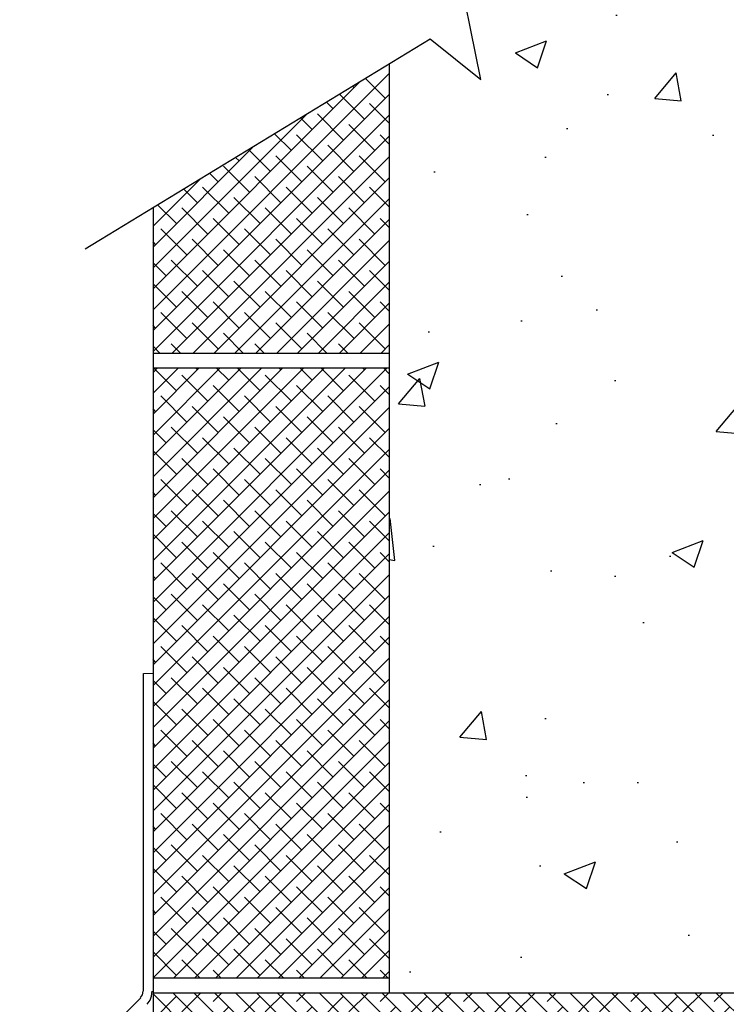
# Model space of a CAD drawing. Header units: inches. Extents: x 19734 to 55198, y -1945 to 10268.
# Tile 41 of 53: x 49755 to 49849, y 485 to 617. Entities that reach past the tile are written whole.
import ezdxf

# ---------------------------------------------------------------- set-up
doc = ezdxf.new("R2010")
doc.units = ezdxf.units.IN
doc.header["$MEASUREMENT"] = 0
doc.layers.add('G-ANNO-SYMB', color=7, linetype='Continuous', lineweight=30)
pattern_1 = [(45, (81503.6875, -17658.5791), (-1.39800904, 1.39800904), []), (135, (81503.6875, -17658.5791), (-4.19402711, 1.39800904), [4.94270835, -2.965625])]

msp = doc.modelspace()

# ---------------------------------------------------------------- hatches: boundary and pattern name
at = {"layer": 'G-ANNO-SYMB'}
h = msp.add_hatch(dxfattribs=at)
h.set_pattern_fill('AR-CONC', color=256, scale=5.93125)
h.set_pattern_definition([(50, (81503.688, -17658.58), (42.542495, -3.721986), [4.44844, -48.932813]), (355, (81503.688, -17658.58), (-8.22969, 44.614396), [3.55875, -39.14625]), (100.45144, (81507.233, -17658.89), (34.312806, 40.89241), [3.78059, -41.58649]), (46.1842, (81503.69, -17646.717), (63.30075, -9.81736), [6.67266, -73.39922]), (96.63564, (81508.96, -17647.535), (55.43714, 57.77741), [5.67089, -62.37977]), (351.18416, (81503.69, -17646.717), (55.43714, 57.77741), [5.33813, -58.71938]), (21, (81509.62, -17649.682), (35.40405, -23.880333), [4.44844, -48.932813]), (326, (81509.62, -17649.682), (14.43164, 43.01046), [3.55875, -39.14625]), (71.45144, (81512.57, -17651.672), (49.83569, 19.13013), [3.78059, -41.58649]), (37.5, (81503.688, -17658.579), (0.7212314, 19.744767), [0, -38.67175, 0, -39.739375, 0, -39.294531]), (7.5, (81503.688, -17658.58), (15.603312, 23.393545), [0, -22.657375, 0, -37.782063, 0, -14.976406]), (327.5, (81490.461, -17658.579), (31.662343, -1.337786), [0, -14.828125, 0, -46.26375, 0, -61.388438]), (317.5, (81484.53, -17658.58), (34.59023, 5.937477), [0, -19.276563, 0, -30.723875, 0, -43.594688])])
h.paths.add_polyline_path([(49851.81565, 534.11468), (49851.81565, 639.90864), (49819.97602, 620.52921), (49813.20641, 625.94743), (49816.61252, 608.9434), (49809.84292, 614.36162), (49804.36565, 611.02784), (49804.36565, 486.66468), (49929.34236, 486.66468), (49926.55396, 491.24592), (49931.97217, 498.01552), (49914.96815, 494.60941), (49920.38637, 501.37902), (49900.46155, 534.11468)])
h = msp.add_hatch(dxfattribs=at)
h.set_pattern_fill('ANSI38', color=256, scale=15.816667)
h.set_pattern_definition(pattern_1)
h.paths.add_polyline_path([(49772.73232, 572.30101), (49804.36565, 572.30101), (49804.36565, 611.02784), (49772.73232, 591.77397)])
h = msp.add_hatch(dxfattribs=at)
h.set_pattern_fill('ANSI38', color=256, scale=15.816667)
h.set_pattern_definition(pattern_1)
h.paths.add_polyline_path([(49772.73232, 488.64177), (49804.36565, 488.64177), (49804.36565, 570.32392), (49772.73232, 570.32392)])
h = msp.add_hatch(dxfattribs=at)
h.set_pattern_fill('ANSI38', color=256, scale=15.816667, angle=90)
h.set_pattern_definition([(135, (81503.6875, -17658.5791), (-1.39800904, -1.39800904), []), (225, (81503.6875, -17658.5791), (-1.39800904, -4.19402711), [4.94270835, -2.965625])])
h.paths.add_polyline_path([(49856.38777, 455.03135), (49856.38777, 486.66468), (49772.73232, 486.66468), (49772.73232, 455.03135)])
h.paths.add_polyline_path([(49940.04701, 455.03135), (49940.04701, 469.07736), (49929.34236, 486.66468), (49858.36486, 486.66468), (49858.36486, 455.03135)])

# ---------------------------------------------------------------- linework, layer by layer
for p, q in [((49804.36565, 611.02784), (49804.36565, 486.66468)), ((49772.73232, 591.77397), (49772.73232, 455.03135)), ((49772.73232, 572.30101), (49804.36565, 572.30101)), ((49772.73232, 570.32392), (49804.36565, 570.32392)), ((49772.73232, 488.64177), (49804.36565, 488.64177)), ((49772.73232, 486.66468), (49929.34236, 486.66468))]:
    msp.add_line(p, q, dxfattribs=at)
for points in [[(49763.66022, 586.25217), (49809.84292, 614.36162), (49816.61252, 608.9434), (49813.20641, 625.94743), (49819.97602, 620.52921), (49862.17046, 646.21118)], [(49771.47411, 486.90596), (49771.47411, 529.40543), (49772.73232, 529.45203), (49772.73232, 486.85936)], [(49771.05471, 486.02055), (49771.33431, 486.39335), (49771.42751, 486.85936)], [(49771.94011, 485.13514), (49772.35952, 485.64775), (49772.54592, 486.20695), (49772.63912, 486.85936)], [(49771.10131, 485.97395), (49754.8844, 469.75705)]]:
    msp.add_lwpolyline(points, dxfattribs=at)

doc.saveas('drawing.dxf')
